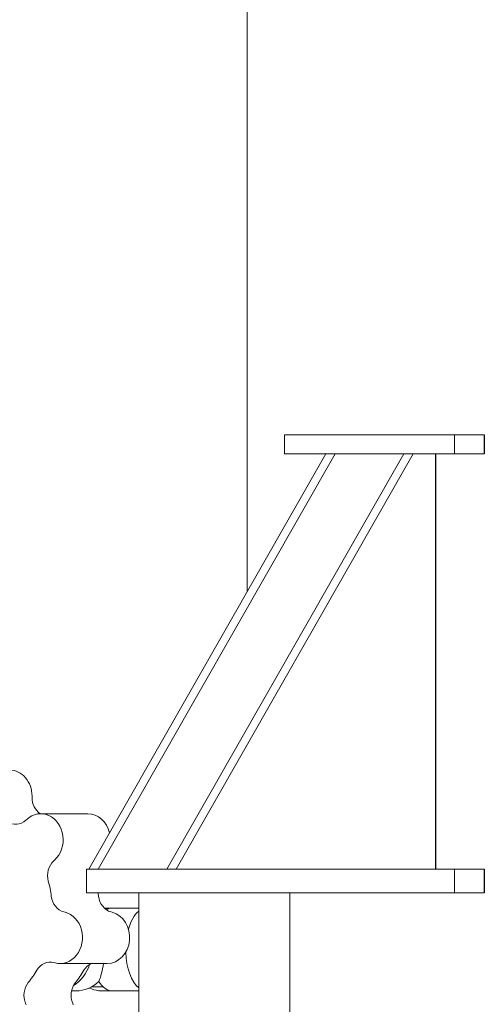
# Model space of a CAD drawing. Header units: inches. Extents: x 1 to 669, y 0 to 417.
# Tile 185 of 256: x 300 to 312, y 182 to 208. Entities that reach past the tile are written whole.
import ezdxf

# ---------------------------------------------------------------- set-up
doc = ezdxf.new("R2010")
doc.units = ezdxf.units.IN
doc.header["$LTSCALE"] = 12
doc.header["$MEASUREMENT"] = 0
doc.layers.get('0').update_dxf_attribs({"linetype": 'CONTINUOUS'})
doc.layers.add('D', color=2, linetype='CONTINUOUS')
doc.layers.add('Q', color=4, linetype='CONTINUOUS')
doc.styles.get("Standard").update_dxf_attribs({"font": 'SIMPLEX.SHX', "width": 0.875})
doc.dimstyles.new('STANDARD$0', dxfattribs={"dimscale": 32, "dimtxt": 0.09375, "dimasz": 0.0625, "dimexe": 0.03125, "dimexo": 0.03125, "dimgap": 0.03125, "dimtad": 1, "dimtih": 1, "dimtoh": 1, "dimdec": 4, "dimzin": 12, "dimdsep": 46, "dimlunit": 5, "dimtxsty": 'Standard', "dimcen": -0.03125, "dimclrd": 256, "dimclre": 256, "dimclrt": 256, "dimadec": 0, "dimazin": 0, "dimtfac": 0.875, "dimtdec": 4, "dimtofl": 0, "dimtmove": 0, "dimatfit": 3, "dimfxl": 0, "dimtolj": 1, "dimtzin": 12, "dimlwd": 13, "dimlwe": 13, "dimarcsym": 0})

# ---------------------------------------------------------------- blocks, each defined once
blk = doc.blocks.new('*D21')
at = {"layer": 'D', "lineweight": 13}
for p, q in [((304.705, 223.588), (287.003, 223.588)), ((288.003, 221.588), (288.003, 204.807)), ((288.003, 170.776), (288.003, 199.807)), ((299.65, 168.776), (287.003, 168.776))]:
    blk.add_line(p, q, dxfattribs=at)
at = {"layer": 'D'}
for points in [[(287.669, 221.588), (288.336, 221.588), (288.003, 223.588)], [(287.669, 170.776), (288.336, 170.776), (288.003, 168.776)]]:
    blk.add_solid(points, dxfattribs=at)
at = {"layer": 'D', "insert": (288.003, 202.307), "char_height": 3, "attachment_point": 5}
blk.add_mtext('\\A1;55', dxfattribs=at)

msp = doc.modelspace()

# ---------------------------------------------------------------- linework, layer by layer
at = {"lineweight": 0}
for p, q in [((305.76745, 192.74156), (305.76745, 222.90076)), ((306.76234, 196.90076), (311.26234, 196.90076)), ((306.76234, 196.40076), (306.76234, 196.90076)), ((311.26234, 196.90076), (312.05333, 196.90076)), ((311.26234, 196.40076), (311.26234, 196.90076)), ((301.5774, 185.40076), (307.85609, 196.40076)), ((308.10609, 196.40076), (301.8274, 185.40076)), ((303.6399, 185.40076), (309.91859, 196.40076)), ((310.16859, 196.40076), (303.8899, 185.40076)), ((311.26234, 196.40076), (306.76234, 196.40076)), ((308.10609, 196.40076), (307.85609, 196.40076)), ((310.16859, 196.40076), (309.91859, 196.40076)), ((312.05333, 196.40076), (311.26234, 196.40076)), ((301.53124, 185.40076), (301.5145, 185.40076)), ((301.5145, 184.77576), (301.5145, 185.40076)), ((301.53124, 185.40076), (303.93606, 185.40076)), ((301.8274, 185.40076), (301.5774, 185.40076)), ((303.8899, 185.40076), (303.6399, 185.40076)), ((304.07577, 185.40076), (303.93606, 185.40076)), ((304.07577, 185.40076), (311.26234, 185.40076)), ((311.26234, 185.40076), (312.05333, 185.40076)), ((311.26234, 184.77576), (311.26234, 185.40076)), ((303.93606, 184.77576), (301.53124, 184.77576)), ((302.89872, 169.27576), (302.89872, 184.77576)), ((303.93606, 184.77576), (304.07577, 184.77576)), ((311.26234, 184.77576), (304.07577, 184.77576)), ((306.89872, 169.27576), (306.89872, 184.77576)), ((312.05333, 184.77576), (311.26234, 184.77576))]:
    msp.add_line(p, q, dxfattribs=at)
for p, q in [((312.05333, 196.90076), (312.05333, 196.40076)), ((310.75702, 196.40076), (310.75702, 185.40076)), ((312.05333, 185.40076), (312.05333, 184.77576))]:
    msp.add_line(p, q)
at = {"layer": 'Q', "lineweight": 0}
for p, q in [((300.07269, 187.33826), (300.07269, 187.30104)), ((299.92965, 186.7227), (299.90445, 186.6995)), ((301.55087, 186.87269), (300.30087, 186.87269)), ((300.6469, 185.62448), (300.67209, 185.64769)), ((301.5145, 184.77576), (301.53124, 184.77576)), ((300.94549, 184.26455), (300.91407, 184.27283)), ((301.98895, 184.37076), (302.19201, 184.37076)), ((302.16407, 184.27283), (302.19549, 184.26455)), ((302.19201, 184.37076), (302.89872, 184.37076)), ((300.64909, 182.93231), (300.68052, 182.92402)), ((302.063, 182.90679), (300.813, 182.90679)), ((301.64915, 182.29026), (301.95336, 182.29026)), ((301.11931, 182.18076), (301.2358, 182.18076)), ((301.9358, 182.18076), (302.19201, 182.18076)), ((302.19201, 182.18076), (302.89872, 182.18076)), ((299.91447, 181.81484), (299.90049, 181.84837)), ((301.15049, 181.84837), (301.16447, 181.81484))]:
    msp.add_line(p, q, dxfattribs=at)
at = {"layer": 'Q', "lineweight": 0, "extrusion": (1.02558e-15, 2.37366e-32, -1)}
msp.add_ellipse((299.4773, 187.33826), major_axis=(0, 0.6875), ratio=0.8660254, start_param=0, end_param=1.57079633, dxfattribs=at)
at = {"layer": 'Q', "lineweight": 0}
for centre, major_axis, ratio, start_param, end_param in [((300.5057, 187.30104), (0, -0.5), 0.8660254, -1.57079633, -0.54074236), ((300.30087, 186.18519), (0, 0.6875), 0.8660254, -2.46839423, 0.67319843), ((298.2273, 184.27576), (0, 2.75), 0.8660254, -1.42114985, -1.27164385), ((299.4773, 184.27576), (0, 2.75), 0.8660254, -1.42114985, -1.38796119), ((302.19201, 183.27576), (0, 1.095), 0.5, 0, 0.27798159), ((303.10134, 183.27576), (0, 1.095), 0.5, 0.37910948, 1.05217801), ((300.813, 183.59429), (0, -0.6875), 0.8660254, -0.22439948, 2.91719318), ((303.10134, 183.27576), (0, -1.095), 0.5, -1.50794027, -0.37910948), ((298.2273, 184.27576), (0, 2.75), 0.8660254, -2.31874775, -2.16924176), ((301.80274, 182.44484), (0, 0.5), 0.8660254, 0.39266873, 0.9723509), ((301.5858, 183.27576), (0, -1.095), 0.3660254, 0.69354781, 1.22711094), ((301.54062, 182.06531), (0, -0.5), 0.8660254, -2.31874775, -1.12199738), ((302.19201, 183.27576), (0, -1.095), 0.5, -0.69354781, 0)]:
    msp.add_ellipse(centre, major_axis=major_axis, ratio=ratio, start_param=start_param, end_param=end_param, dxfattribs=at)
at = {"layer": 'Q', "lineweight": 0, "extrusion": (1.05114e-15, 1.59346e-17, -1)}
msp.add_ellipse((299.63447, 187.09042), major_axis=(0, -0.5), ratio=0.8660254, start_param=-0.67319843, end_param=0.52355195, dxfattribs=at)
at = {"layer": 'Q', "lineweight": 0, "extrusion": (1.02558e-15, -2.0869e-31, -1)}
msp.add_ellipse((301.55087, 186.18519), major_axis=(0, 0.6875), ratio=0.8660254, start_param=0, end_param=1.31038223, dxfattribs=at)
at = {"layer": 'Q', "lineweight": 0, "extrusion": (1.00379e-15, 6.69002e-18, -1)}
msp.add_ellipse((300.91687, 185.23357), major_axis=(0, 0.5), ratio=0.8660254, start_param=-1.8699488, end_param=-0.67319843, dxfattribs=at)
at = {"layer": 'Q', "lineweight": 0, "extrusion": (1.04979e-15, -8.22049e-18, -1)}
for centre in [(301.01042, 184.7603), (302.26042, 184.7603)]:
    msp.add_ellipse(centre, major_axis=(0, -0.5), ratio=0.8660254, start_param=0.22439948, end_param=1.42114985, dxfattribs=at)
at = {"layer": 'Q', "lineweight": 0, "extrusion": (1.0553e-15, -2.47458e-18, -1)}
msp.add_ellipse((301.9358, 183.27576), major_axis=(0, 1.095), ratio=0.8660254, start_param=0.05820617, end_param=0.17214062, dxfattribs=at)
at = {"layer": 'Q', "lineweight": 0, "extrusion": (1.05173e-15, -8.4058e-19, -1)}
msp.add_ellipse((302.063, 183.59429), major_axis=(0, 0.6875), ratio=0.8660254, start_param=0.22439948, end_param=3.14159265, dxfattribs=at)
at = {"layer": 'Q', "lineweight": 0, "extrusion": (1.01346e-15, 6.23101e-18, -1)}
msp.add_ellipse((300.55274, 182.44484), major_axis=(0, 0.5), ratio=0.8660254, start_param=-0.9723509, end_param=0.22439948, dxfattribs=at)
at = {"layer": 'Q', "lineweight": 0, "extrusion": (1.01073e-15, 1.79202e-17, -1)}
msp.add_ellipse((300.7108, 183.27576), major_axis=(0, -1.095), ratio=0.8660254, start_param=-1.20538363, end_param=-0.49988654, dxfattribs=at)
at = {"layer": 'Q', "lineweight": 0, "extrusion": (1.00843e-15, -9.12033e-18, -1)}
msp.add_ellipse((299.4773, 184.27576), major_axis=(0, -2.75), ratio=0.8660254, start_param=-0.9723509, end_param=-0.8228449, dxfattribs=at)
at = {"layer": 'Q', "lineweight": 0, "extrusion": (1.00319e-15, -1.29013e-17, -1)}
msp.add_ellipse((300.29062, 182.06531), major_axis=(0, 0.5), ratio=0.8660254, start_param=-2.01959528, end_param=-0.8228449, dxfattribs=at)
at = {"layer": 'Q', "lineweight": 0, "extrusion": (9.96823e-16, -7.51855e-18, -1)}
msp.add_ellipse((301.2358, 183.27576), major_axis=(0, -1.095), ratio=0.8660254, start_param=-0.69354781, end_param=0, dxfattribs=at)
at = {"layer": 'Q', "lineweight": 0, "extrusion": (1.06819e-15, 6.46819e-18, -1)}
msp.add_ellipse((301.9358, 183.27576), major_axis=(0, -1.095), ratio=0.8660254, start_param=-0.17214062, end_param=0.37802148, dxfattribs=at)

# ---------------------------------------------------------------- dimensions: what is measured, and where the dimension line sits
at = {"layer": 'D'}
dim = msp.add_linear_dim(base=(288.00283, 168.77576), p1=(305.70495, 223.58826), p2=(300.64992, 168.77576), angle=90, dimstyle='STANDARD$0', override={"dimdec": 1, "dimarcsym": 1}, dxfattribs=at)
dim.commit()
dim.dimension.update_dxf_attribs({"geometry": '*D21', "text_midpoint": (288.00283, 202.30701), "dimtype": 160})

doc.saveas('drawing.dxf')
